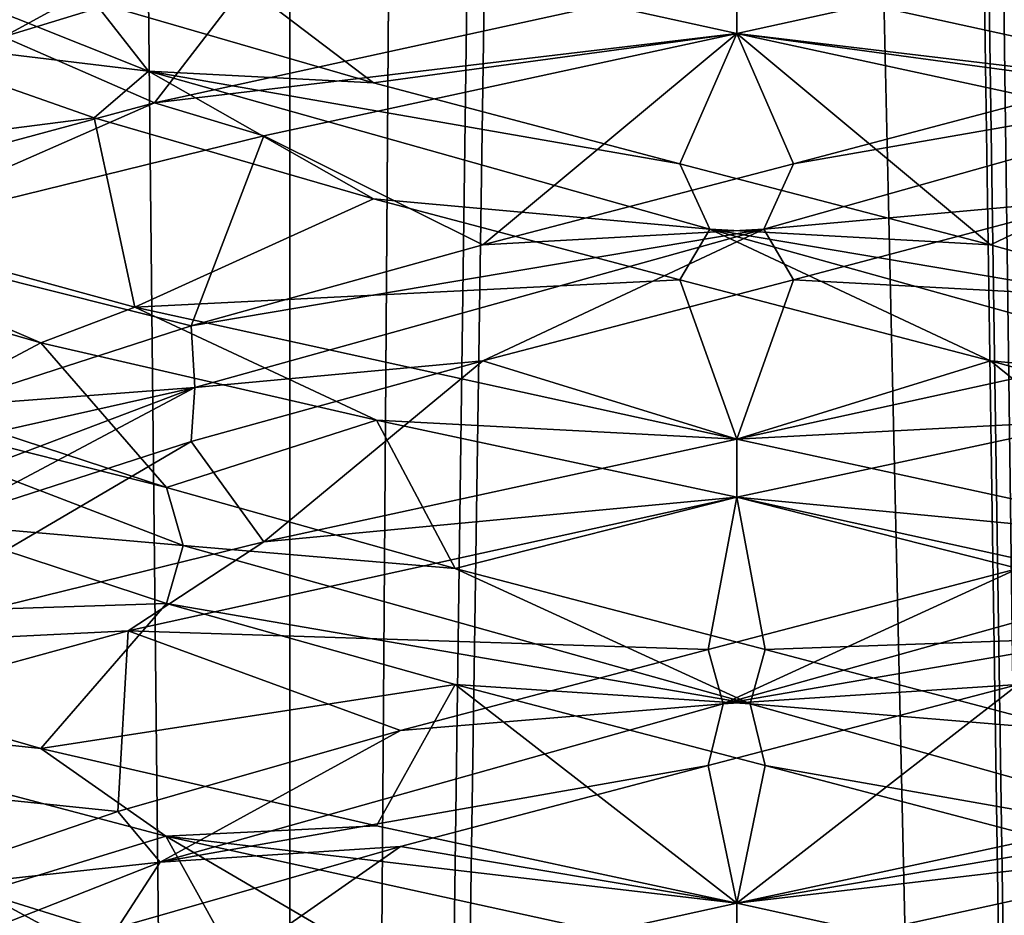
# Model space of a CAD drawing. Header units: millimetres. Extents: x -36.5 to 36.5, y -8.8 to 41.6.
# Tile 134 of 256: x -0.8 to 0.3, y 9.7 to 10.7. Entities that reach past the tile are written whole.
import ezdxf

# ---------------------------------------------------------------- set-up
doc = ezdxf.new("R2010")
doc.units = ezdxf.units.MM
doc.header["$LTSCALE"] = 65.185185
for name, color, linetype in [('16', 7, 'CONTINUOUS'), ('160', 7, 'CONTINUOUS'), ('166', 7, 'CONTINUOUS'), ('17', 7, 'CONTINUOUS'), ('177', 7, 'CONTINUOUS'), ('178', 7, 'CONTINUOUS'), ('179', 7, 'CONTINUOUS'), ('18', 7, 'CONTINUOUS'), ('180', 7, 'CONTINUOUS'), ('187', 7, 'CONTINUOUS'), ('188', 7, 'CONTINUOUS'), ('189', 7, 'CONTINUOUS'), ('19', 7, 'CONTINUOUS'), ('190', 7, 'CONTINUOUS'), ('200', 7, 'CONTINUOUS'), ('201', 7, 'CONTINUOUS'), ('202', 7, 'CONTINUOUS'), ('203', 7, 'CONTINUOUS'), ('204', 7, 'CONTINUOUS'), ('220', 7, 'CONTINUOUS'), ('221', 7, 'CONTINUOUS'), ('222', 7, 'CONTINUOUS'), ('223', 7, 'CONTINUOUS'), ('224', 7, 'CONTINUOUS'), ('225', 7, 'CONTINUOUS'), ('26', 7, 'CONTINUOUS'), ('27', 7, 'CONTINUOUS'), ('28', 7, 'CONTINUOUS'), ('29', 7, 'CONTINUOUS'), ('321', 7, 'CONTINUOUS'), ('39', 7, 'CONTINUOUS'), ('40', 7, 'CONTINUOUS'), ('41', 7, 'CONTINUOUS'), ('42', 7, 'CONTINUOUS'), ('43', 7, 'CONTINUOUS'), ('5', 7, 'CONTINUOUS'), ('548', 7, 'CONTINUOUS'), ('553', 7, 'CONTINUOUS'), ('59', 7, 'CONTINUOUS'), ('60', 7, 'CONTINUOUS'), ('61', 7, 'CONTINUOUS'), ('62', 7, 'CONTINUOUS'), ('63', 7, 'CONTINUOUS'), ('64', 7, 'CONTINUOUS')]:
    doc.layers.add(name, color=color, linetype=linetype)

msp = doc.modelspace()

# ---------------------------------------------------------------- linework, layer by layer
at = {"layer": '16', "color": 7, "linetype": 'Continuous'}
for points in [[(0, 9.6375, 12.5), (0.2135, 9.5368, 12.2107), (0.6168, 9.7724, 12.3673), (0, 9.6375, 12.5)], [(0.2135, 9.5368, 12.2107), (0.5334, 9.6241, 12.1076), (0.6168, 9.7724, 12.3673), (0.2135, 9.5368, 12.2107)]]:
    msp.add_3dface(points, dxfattribs=at)
at = {"layer": '160', "color": 7, "linetype": 'Continuous'}
for points in [[(0, 10.7, 12.5), (0, 10.6375, 12.5), (0.6421, 10.7783, 12.3556), (0, 10.7, 12.5)], [(0, 10.6375, 9.5), (0, 10.7, 9.5), (0.6284, 10.5624, 9.638), (0, 10.6375, 9.5)], [(0.5167, 10.5256, 9.5918), (0, 10.6375, 9.5), (0.6284, 10.5624, 9.638), (0.5167, 10.5256, 9.5918)], [(0, 10.2, 12.5), (0.3883, 10.2208, 12.4489), (0.6421, 10.3408, 12.3556), (0, 10.2, 12.5)], [(0, 10.2, 12.5), (0, 10.1375, 12.5), (0.3883, 10.2208, 12.4489), (0, 10.2, 12.5)], [(0, 10.1375, 9.5), (0, 10.2, 9.5), (0.5167, 10.0881, 9.5918), (0, 10.1375, 9.5)], [(0, 10.1375, 9.5), (0.5167, 10.0881, 9.5918), (0.6478, 9.9953, 9.6471), (0, 10.1375, 9.5)], [(0, 9.7, 12.5), (0.6168, 9.7724, 12.3673), (0.3883, 9.7833, 12.4489), (0, 9.7, 12.5)], [(0, 9.7, 12.5), (0, 9.6375, 12.5), (0.6168, 9.7724, 12.3673), (0, 9.7, 12.5)], [(0, 9.6375, 9.5), (0, 9.7, 9.5), (0.6478, 9.5578, 9.6471), (0, 9.6375, 9.5)]]:
    msp.add_3dface(points, dxfattribs=at)
at = {"layer": '166', "color": 7, "linetype": 'Continuous'}
for points in [[(0, 10.6375, -12.5), (-0.6488, 10.7799, -12.3524), (0, 10.7, -12.5), (0, 10.6375, -12.5)], [(0, 10.6375, -9.5), (0, 10.7, -9.5), (-0.6274, 10.5626, -9.6375), (0, 10.6375, -9.5)], [(-0.5097, 10.5271, -9.5892), (0, 10.6375, -9.5), (-0.6274, 10.5626, -9.6375), (-0.5097, 10.5271, -9.5892)], [(-1.1511, 10.4215, -10.0383), (-0.9617, 10.416, -9.8489), (-0.6274, 10.5626, -9.6375), (-1.1511, 10.4215, -10.0383)], [(-0.9617, 10.416, -9.8489), (-0.5097, 10.5271, -9.5892), (-0.6274, 10.5626, -9.6375), (-0.9617, 10.416, -9.8489)], [(-1.1708, 10.4851, -11.9377), (-0.75, 10.3042, -12.299), (-1.2225, 10.4408, -11.8692), (-1.1708, 10.4851, -11.9377)], [(-0.6488, 10.3424, -12.3524), (-0.75, 10.3042, -12.299), (-1.1708, 10.4851, -11.9377), (-0.6488, 10.3424, -12.3524)], [(-0.3883, 10.2208, -12.4489), (-0.75, 10.3042, -12.299), (-0.6488, 10.3424, -12.3524), (-0.3883, 10.2208, -12.4489)], [(0, 10.2, -12.5), (-0.3883, 10.2208, -12.4489), (-0.6488, 10.3424, -12.3524), (0, 10.2, -12.5)], [(0, 10.1375, -12.5), (-0.3883, 10.2208, -12.4489), (0, 10.2, -12.5), (0, 10.1375, -12.5)], [(0, 10.2, -9.5), (-0.5097, 10.0896, -9.5892), (0, 10.1375, -9.5), (0, 10.2, -9.5)], [(0, 10.1375, -9.5), (-0.5097, 10.0896, -9.5892), (-0.6559, 9.9934, -9.651), (0, 10.1375, -9.5)], [(-0.5097, 10.0896, -9.5892), (-0.9617, 9.9785, -9.8489), (-0.6559, 9.9934, -9.651), (-0.5097, 10.0896, -9.5892)], [(-0.75, 9.8667, -12.299), (-1.1215, 9.9063, -11.9961), (-1.2225, 10.0033, -11.8692), (-0.75, 9.8667, -12.299)], [(-0.6559, 9.9934, -9.651), (-0.9617, 9.9785, -9.8489), (-1.1739, 9.8514, -10.0662), (-0.6559, 9.9934, -9.651)], [(-0.6152, 9.772, -12.368), (-1.1215, 9.9063, -11.9961), (-0.75, 9.8667, -12.299), (-0.6152, 9.772, -12.368)], [(-0.3883, 9.7833, -12.4489), (-0.6152, 9.772, -12.368), (-0.75, 9.8667, -12.299), (-0.3883, 9.7833, -12.4489)], [(0, 9.7, -12.5), (-0.6152, 9.772, -12.368), (-0.3883, 9.7833, -12.4489), (0, 9.7, -12.5)], [(0, 9.6375, -12.5), (-0.6152, 9.772, -12.368), (0, 9.7, -12.5), (0, 9.6375, -12.5)], [(0, 9.6375, -9.5), (0, 9.7, -9.5), (-0.6559, 9.5559, -9.651), (0, 9.6375, -9.5)]]:
    msp.add_3dface(points, dxfattribs=at)
at = {"layer": '17', "color": 7, "linetype": 'Continuous'}
for points in [[(-0.6925, 10.5467, 9.9842), (-1.1708, 10.4851, 10.0623), (-0.9417, 10.634, 10.2098), (-0.6925, 10.5467, 9.9842)], [(-0.6488, 10.3424, 9.6476), (-1.1708, 10.4851, 10.0623), (-0.6925, 10.5467, 9.9842), (-0.6488, 10.3424, 9.6476)], [(-0.3915, 10.4594, 9.8346), (-0.6488, 10.3424, 9.6476), (-0.6925, 10.5467, 9.9842), (-0.3915, 10.4594, 9.8346)], [(-0.0613, 10.3721, 9.7722), (-0.6488, 10.3424, 9.6476), (-0.3915, 10.4594, 9.8346), (-0.0613, 10.3721, 9.7722)], [(0, 10.2, 9.5), (-0.6488, 10.3424, 9.6476), (-0.0613, 10.3721, 9.7722), (0, 10.2, 9.5)], [(0.2736, 10.2848, 9.8015), (0, 10.2, 9.5), (-0.0613, 10.3721, 9.7722), (0.2736, 10.2848, 9.8015)], [(0.5167, 10.0881, 9.5918), (0, 10.2, 9.5), (0.2736, 10.2848, 9.8015), (0.5167, 10.0881, 9.5918)], [(0.5879, 10.1975, 9.9203), (0.5167, 10.0881, 9.5918), (0.2736, 10.2848, 9.8015), (0.5879, 10.1975, 9.9203)]]:
    msp.add_3dface(points, dxfattribs=at)
at = {"layer": '177', "color": 7, "linetype": 'Continuous'}
for points in [[(0, 9.6375, -9.5), (0.2135, 9.5368, -9.7893), (0.6168, 9.7724, -9.6327), (0, 9.6375, -9.5)], [(0.2135, 9.5368, -9.7893), (0.5334, 9.6241, -9.8924), (0.6168, 9.7724, -9.6327), (0.2135, 9.5368, -9.7893)]]:
    msp.add_3dface(points, dxfattribs=at)
at = {"layer": '178', "color": 7, "linetype": 'Continuous'}
for points in [[(-0.6925, 10.5467, -12.0158), (-1.1708, 10.4851, -11.9377), (-0.9417, 10.634, -11.7902), (-0.6925, 10.5467, -12.0158)], [(-0.6488, 10.3424, -12.3524), (-1.1708, 10.4851, -11.9377), (-0.6925, 10.5467, -12.0158), (-0.6488, 10.3424, -12.3524)], [(-0.3915, 10.4594, -12.1654), (-0.6488, 10.3424, -12.3524), (-0.6925, 10.5467, -12.0158), (-0.3915, 10.4594, -12.1654)], [(-0.0613, 10.3721, -12.2278), (-0.6488, 10.3424, -12.3524), (-0.3915, 10.4594, -12.1654), (-0.0613, 10.3721, -12.2278)], [(0, 10.2, -12.5), (-0.6488, 10.3424, -12.3524), (-0.0613, 10.3721, -12.2278), (0, 10.2, -12.5)], [(0.2736, 10.2848, -12.1985), (0, 10.2, -12.5), (-0.0613, 10.3721, -12.2278), (0.2736, 10.2848, -12.1985)], [(0.5167, 10.0881, -12.4082), (0, 10.2, -12.5), (0.2736, 10.2848, -12.1985), (0.5167, 10.0881, -12.4082)], [(0.5879, 10.1975, -12.0797), (0.5167, 10.0881, -12.4082), (0.2736, 10.2848, -12.1985), (0.5879, 10.1975, -12.0797)]]:
    msp.add_3dface(points, dxfattribs=at)
at = {"layer": '179', "color": 7, "linetype": 'Continuous'}
for points in [[(-0.634, 10.597, -12.0109), (-0.9417, 10.634, -11.7902), (-1.0612, 10.7676, -11.5456), (-0.634, 10.597, -12.0109)], [(-0.634, 10.597, -12.0109), (-1.0612, 10.7676, -11.5456), (-0.6925, 10.6717, -12.0158), (-0.634, 10.597, -12.0109)], [(-0.3915, 10.5844, -12.1654), (-0.634, 10.597, -12.0109), (-0.6925, 10.6717, -12.0158), (-0.3915, 10.5844, -12.1654)], [(-0.6925, 10.5467, -12.0158), (-0.9417, 10.634, -11.7902), (-0.634, 10.597, -12.0109), (-0.6925, 10.5467, -12.0158)], [(-0.3915, 10.4594, -12.1654), (-0.6925, 10.5467, -12.0158), (-0.634, 10.597, -12.0109), (-0.3915, 10.4594, -12.1654)], [(-0.0291, 10.4265, -12.1929), (-0.3915, 10.4594, -12.1654), (-0.634, 10.597, -12.0109), (-0.0291, 10.4265, -12.1929)], [(-0.0291, 10.4265, -12.1929), (-0.634, 10.597, -12.0109), (-0.0613, 10.4971, -12.2278), (-0.0291, 10.4265, -12.1929)], [(-0.0613, 10.4971, -12.2278), (-0.634, 10.597, -12.0109), (-0.3915, 10.5844, -12.1654), (-0.0613, 10.4971, -12.2278)], [(0.2736, 10.4098, -12.1985), (-0.0291, 10.4265, -12.1929), (-0.0613, 10.4971, -12.2278), (0.2736, 10.4098, -12.1985)], [(-0.0613, 10.3721, -12.2278), (-0.3915, 10.4594, -12.1654), (-0.0291, 10.4265, -12.1929), (-0.0613, 10.3721, -12.2278)], [(0.2736, 10.2848, -12.1985), (-0.0613, 10.3721, -12.2278), (-0.0291, 10.4265, -12.1929), (0.2736, 10.2848, -12.1985)], [(0.584, 10.256, -12.0406), (0.2736, 10.2848, -12.1985), (-0.0291, 10.4265, -12.1929), (0.584, 10.256, -12.0406)], [(0.584, 10.256, -12.0406), (-0.0291, 10.4265, -12.1929), (0.5879, 10.3225, -12.0797), (0.584, 10.256, -12.0406)], [(0.5879, 10.3225, -12.0797), (-0.0291, 10.4265, -12.1929), (0.2736, 10.4098, -12.1985), (0.5879, 10.3225, -12.0797)], [(0.5879, 10.1975, -12.0797), (0.2736, 10.2848, -12.1985), (0.584, 10.256, -12.0406), (0.5879, 10.1975, -12.0797)]]:
    msp.add_3dface(points, dxfattribs=at)
at = {"layer": '18', "color": 7, "linetype": 'Continuous'}
for points in [[(-0.634, 10.597, 9.9891), (-0.9417, 10.634, 10.2098), (-1.0612, 10.7676, 10.4544), (-0.634, 10.597, 9.9891)], [(-0.634, 10.597, 9.9891), (-1.0612, 10.7676, 10.4544), (-0.6925, 10.6717, 9.9842), (-0.634, 10.597, 9.9891)], [(-0.3915, 10.5844, 9.8346), (-0.634, 10.597, 9.9891), (-0.6925, 10.6717, 9.9842), (-0.3915, 10.5844, 9.8346)], [(-0.6925, 10.5467, 9.9842), (-0.9417, 10.634, 10.2098), (-0.634, 10.597, 9.9891), (-0.6925, 10.5467, 9.9842)], [(-0.3915, 10.4594, 9.8346), (-0.6925, 10.5467, 9.9842), (-0.634, 10.597, 9.9891), (-0.3915, 10.4594, 9.8346)], [(-0.0291, 10.4265, 9.8071), (-0.3915, 10.4594, 9.8346), (-0.634, 10.597, 9.9891), (-0.0291, 10.4265, 9.8071)], [(-0.0291, 10.4265, 9.8071), (-0.634, 10.597, 9.9891), (-0.0613, 10.4971, 9.7722), (-0.0291, 10.4265, 9.8071)], [(-0.0613, 10.4971, 9.7722), (-0.634, 10.597, 9.9891), (-0.3915, 10.5844, 9.8346), (-0.0613, 10.4971, 9.7722)], [(0.2736, 10.4098, 9.8015), (-0.0291, 10.4265, 9.8071), (-0.0613, 10.4971, 9.7722), (0.2736, 10.4098, 9.8015)], [(-0.0613, 10.3721, 9.7722), (-0.3915, 10.4594, 9.8346), (-0.0291, 10.4265, 9.8071), (-0.0613, 10.3721, 9.7722)], [(0.2736, 10.2848, 9.8015), (-0.0613, 10.3721, 9.7722), (-0.0291, 10.4265, 9.8071), (0.2736, 10.2848, 9.8015)], [(0.584, 10.256, 9.9594), (0.2736, 10.2848, 9.8015), (-0.0291, 10.4265, 9.8071), (0.584, 10.256, 9.9594)], [(0.584, 10.256, 9.9594), (-0.0291, 10.4265, 9.8071), (0.5879, 10.3225, 9.9203), (0.584, 10.256, 9.9594)], [(0.5879, 10.3225, 9.9203), (-0.0291, 10.4265, 9.8071), (0.2736, 10.4098, 9.8015), (0.5879, 10.3225, 9.9203)], [(0.5879, 10.1975, 9.9203), (0.2736, 10.2848, 9.8015), (0.584, 10.256, 9.9594), (0.5879, 10.1975, 9.9203)]]:
    msp.add_3dface(points, dxfattribs=at)
at = {"layer": '180', "color": 7, "linetype": 'Continuous'}
for points in [[(-0.6488, 10.7799, -12.3524), (-0.3915, 10.5844, -12.1654), (-0.6925, 10.6717, -12.0158), (-0.6488, 10.7799, -12.3524)], [(-0.6488, 10.7799, -12.3524), (0, 10.6375, -12.5), (-0.3915, 10.5844, -12.1654), (-0.6488, 10.7799, -12.3524)], [(0, 10.6375, -12.5), (-0.0613, 10.4971, -12.2278), (-0.3915, 10.5844, -12.1654), (0, 10.6375, -12.5)], [(0, 10.6375, -12.5), (0.2736, 10.4098, -12.1985), (-0.0613, 10.4971, -12.2278), (0, 10.6375, -12.5)], [(0.2736, 10.4098, -12.1985), (0, 10.6375, -12.5), (0.5167, 10.5256, -12.4082), (0.2736, 10.4098, -12.1985)], [(0.5879, 10.3225, -12.0797), (0.2736, 10.4098, -12.1985), (0.5167, 10.5256, -12.4082), (0.5879, 10.3225, -12.0797)]]:
    msp.add_3dface(points, dxfattribs=at)
at = {"layer": '187', "color": 7, "linetype": 'Continuous'}
for points in [[(-0.0306, 9.8483, -9.771), (0, 9.7, -9.5), (0.3034, 9.9356, -9.8086), (-0.0306, 9.8483, -9.771)], [(0.3034, 9.9356, -9.8086), (0, 9.7, -9.5), (0.3883, 9.7833, -9.5511), (0.3034, 9.9356, -9.8086)], [(-0.3624, 9.761, -9.8253), (0, 9.7, -9.5), (-0.0306, 9.8483, -9.771), (-0.3624, 9.761, -9.8253)], [(-0.667, 9.6737, -9.9673), (-0.6559, 9.5559, -9.651), (-0.3624, 9.761, -9.8253), (-0.667, 9.6737, -9.9673)], [(-0.6559, 9.5559, -9.651), (0, 9.7, -9.5), (-0.3624, 9.761, -9.8253), (-0.6559, 9.5559, -9.651)]]:
    msp.add_3dface(points, dxfattribs=at)
at = {"layer": '188', "color": 7, "linetype": 'Continuous'}
for points in [[(-0.0145, 9.9149, -9.8068), (0.6147, 10.0229, -9.9353), (0.5966, 10.0854, -9.9666), (-0.0145, 9.9149, -9.8068)], [(-0.0145, 9.9149, -9.8068), (0.5966, 10.0854, -9.9666), (0.3034, 10.0606, -9.8086), (-0.0145, 9.9149, -9.8068)], [(-0.0306, 9.9733, -9.771), (-0.0145, 9.9149, -9.8068), (0.3034, 10.0606, -9.8086), (-0.0306, 9.9733, -9.771)], [(0.3034, 9.9356, -9.8086), (0.6147, 10.0229, -9.9353), (-0.0145, 9.9149, -9.8068), (0.3034, 9.9356, -9.8086)], [(-0.3624, 9.886, -9.8253), (-0.0145, 9.9149, -9.8068), (-0.0306, 9.9733, -9.771), (-0.3624, 9.886, -9.8253)], [(-0.0306, 9.8483, -9.771), (0.3034, 9.9356, -9.8086), (-0.0145, 9.9149, -9.8068), (-0.0306, 9.8483, -9.771)], [(-0.6216, 9.7443, -9.9814), (-0.0306, 9.8483, -9.771), (-0.0145, 9.9149, -9.8068), (-0.6216, 9.7443, -9.9814)], [(-0.6216, 9.7443, -9.9814), (-0.0145, 9.9149, -9.8068), (-0.3624, 9.886, -9.8253), (-0.6216, 9.7443, -9.9814)], [(-0.667, 9.7987, -9.9673), (-0.6216, 9.7443, -9.9814), (-0.3624, 9.886, -9.8253), (-0.667, 9.7987, -9.9673)], [(-0.3624, 9.761, -9.8253), (-0.0306, 9.8483, -9.771), (-0.6216, 9.7443, -9.9814), (-0.3624, 9.761, -9.8253)], [(-0.9218, 9.7114, -10.1865), (-0.6216, 9.7443, -9.9814), (-0.667, 9.7987, -9.9673), (-0.9218, 9.7114, -10.1865)], [(-0.667, 9.6737, -9.9673), (-0.3624, 9.761, -9.8253), (-0.6216, 9.7443, -9.9814), (-0.667, 9.6737, -9.9673)], [(-1.0545, 9.5738, -10.4415), (-0.667, 9.6737, -9.9673), (-0.6216, 9.7443, -9.9814), (-1.0545, 9.5738, -10.4415)], [(-1.0545, 9.5738, -10.4415), (-0.6216, 9.7443, -9.9814), (-0.9218, 9.7114, -10.1865), (-1.0545, 9.5738, -10.4415)]]:
    msp.add_3dface(points, dxfattribs=at)
at = {"layer": '189', "color": 7, "linetype": 'Continuous'}
for points in [[(0, 10.1375, -9.5), (0.3034, 10.0606, -9.8086), (0.3883, 10.2208, -9.5511), (0, 10.1375, -9.5)], [(0, 10.1375, -9.5), (-0.6559, 9.9934, -9.651), (-0.0306, 9.9733, -9.771), (0, 10.1375, -9.5)], [(0, 10.1375, -9.5), (-0.0306, 9.9733, -9.771), (0.3034, 10.0606, -9.8086), (0, 10.1375, -9.5)], [(-0.6559, 9.9934, -9.651), (-1.1739, 9.8514, -10.0662), (-0.667, 9.7987, -9.9673), (-0.6559, 9.9934, -9.651)], [(-0.6559, 9.9934, -9.651), (-0.667, 9.7987, -9.9673), (-0.3624, 9.886, -9.8253), (-0.6559, 9.9934, -9.651)], [(-0.6559, 9.9934, -9.651), (-0.3624, 9.886, -9.8253), (-0.0306, 9.9733, -9.771), (-0.6559, 9.9934, -9.651)], [(-1.1739, 9.8514, -10.0662), (-0.9218, 9.7114, -10.1865), (-0.667, 9.7987, -9.9673), (-1.1739, 9.8514, -10.0662)]]:
    msp.add_3dface(points, dxfattribs=at)
at = {"layer": '19', "color": 7, "linetype": 'Continuous'}
for points in [[(-0.6488, 10.7799, 9.6476), (-0.3915, 10.5844, 9.8346), (-0.6925, 10.6717, 9.9842), (-0.6488, 10.7799, 9.6476)], [(-0.6488, 10.7799, 9.6476), (0, 10.6375, 9.5), (-0.3915, 10.5844, 9.8346), (-0.6488, 10.7799, 9.6476)], [(0, 10.6375, 9.5), (-0.0613, 10.4971, 9.7722), (-0.3915, 10.5844, 9.8346), (0, 10.6375, 9.5)], [(0, 10.6375, 9.5), (0.2736, 10.4098, 9.8015), (-0.0613, 10.4971, 9.7722), (0, 10.6375, 9.5)], [(0.2736, 10.4098, 9.8015), (0, 10.6375, 9.5), (0.5167, 10.5256, 9.5918), (0.2736, 10.4098, 9.8015)], [(0.5879, 10.3225, 9.9203), (0.2736, 10.4098, 9.8015), (0.5167, 10.5256, 9.5918), (0.5879, 10.3225, 9.9203)]]:
    msp.add_3dface(points, dxfattribs=at)
at = {"layer": '190', "color": 7, "linetype": 'Continuous'}
msp.add_3dface([(0.6284, 10.5624, -12.362), (0, 10.7, -12.5), (0.5056, 10.7213, -12.1206), (0.6284, 10.5624, -12.362)], dxfattribs=at)
at = {"layer": '200', "color": 7, "linetype": 'Continuous'}
for points in [[(-0.5585, 9.5738, -12.0545), (-1.0327, 9.6737, -11.667), (-1.0186, 9.7443, -11.6216), (-0.5585, 9.5738, -12.0545)], [(-0.5585, 9.5738, -12.0545), (-1.0186, 9.7443, -11.6216), (-0.8135, 9.7114, -11.9218), (-0.5585, 9.5738, -12.0545)], [(-0.5334, 9.6241, -12.1076), (-0.5585, 9.5738, -12.0545), (-0.8135, 9.7114, -11.9218), (-0.5334, 9.6241, -12.1076)]]:
    msp.add_3dface(points, dxfattribs=at)
at = {"layer": '201', "color": 7, "linetype": 'Continuous'}
for points in [[(-1.1215, 9.9063, -11.9961), (-0.6152, 9.772, -12.368), (-0.8135, 9.7114, -11.9218), (-1.1215, 9.9063, -11.9961)], [(-0.6152, 9.772, -12.368), (-0.5334, 9.6241, -12.1076), (-0.8135, 9.7114, -11.9218), (-0.6152, 9.772, -12.368)], [(-0.6152, 9.772, -12.368), (0, 9.6375, -12.5), (-0.2135, 9.5368, -12.2107), (-0.6152, 9.772, -12.368)], [(-0.6152, 9.772, -12.368), (-0.2135, 9.5368, -12.2107), (-0.5334, 9.6241, -12.1076), (-0.6152, 9.772, -12.368)]]:
    msp.add_3dface(points, dxfattribs=at)
at = {"layer": '202', "color": 7, "linetype": 'Continuous'}
for points in [[(0.0613, 10.3721, -9.7722), (0.6421, 10.3408, -9.6444), (0.3915, 10.4594, -9.8346), (0.0613, 10.3721, -9.7722)], [(-0.2736, 10.2848, -9.8015), (0, 10.2, -9.5), (0.0613, 10.3721, -9.7722), (-0.2736, 10.2848, -9.8015)], [(0, 10.2, -9.5), (0.6421, 10.3408, -9.6444), (0.0613, 10.3721, -9.7722), (0, 10.2, -9.5)], [(-0.5879, 10.1975, -9.9203), (-0.5097, 10.0896, -9.5892), (-0.2736, 10.2848, -9.8015), (-0.5879, 10.1975, -9.9203)], [(-0.5097, 10.0896, -9.5892), (0, 10.2, -9.5), (-0.2736, 10.2848, -9.8015), (-0.5097, 10.0896, -9.5892)], [(-0.9617, 9.9785, -9.8489), (-0.5097, 10.0896, -9.5892), (-0.5879, 10.1975, -9.9203), (-0.9617, 9.9785, -9.8489)], [(-0.8584, 10.1102, -10.1199), (-0.9617, 9.9785, -9.8489), (-0.5879, 10.1975, -9.9203), (-0.8584, 10.1102, -10.1199)]]:
    msp.add_3dface(points, dxfattribs=at)
at = {"layer": '203', "color": 7, "linetype": 'Continuous'}
for points in [[(0.0291, 10.4265, -9.8071), (0.3915, 10.4594, -9.8346), (0.634, 10.597, -9.9891), (0.0291, 10.4265, -9.8071)], [(0.0291, 10.4265, -9.8071), (0.634, 10.597, -9.9891), (0.0613, 10.4971, -9.7722), (0.0291, 10.4265, -9.8071)], [(0.0613, 10.4971, -9.7722), (0.634, 10.597, -9.9891), (0.3915, 10.5844, -9.8346), (0.0613, 10.4971, -9.7722)], [(-0.2736, 10.4098, -9.8015), (0.0291, 10.4265, -9.8071), (0.0613, 10.4971, -9.7722), (-0.2736, 10.4098, -9.8015)], [(0.0613, 10.3721, -9.7722), (0.3915, 10.4594, -9.8346), (0.0291, 10.4265, -9.8071), (0.0613, 10.3721, -9.7722)], [(-0.584, 10.256, -9.9594), (0.0291, 10.4265, -9.8071), (-0.5879, 10.3225, -9.9203), (-0.584, 10.256, -9.9594)], [(-0.5879, 10.3225, -9.9203), (0.0291, 10.4265, -9.8071), (-0.2736, 10.4098, -9.8015), (-0.5879, 10.3225, -9.9203)], [(-0.584, 10.256, -9.9594), (-0.2736, 10.2848, -9.8015), (0.0291, 10.4265, -9.8071), (-0.584, 10.256, -9.9594)], [(-0.2736, 10.2848, -9.8015), (0.0613, 10.3721, -9.7722), (0.0291, 10.4265, -9.8071), (-0.2736, 10.2848, -9.8015)], [(-0.8584, 10.2352, -10.1199), (-0.584, 10.256, -9.9594), (-0.5879, 10.3225, -9.9203), (-0.8584, 10.2352, -10.1199)], [(-0.5879, 10.1975, -9.9203), (-0.2736, 10.2848, -9.8015), (-0.584, 10.256, -9.9594), (-0.5879, 10.1975, -9.9203)], [(-1.0647, 10.1479, -10.3853), (-1.0334, 10.0854, -10.4034), (-0.584, 10.256, -9.9594), (-1.0647, 10.1479, -10.3853)], [(-1.0647, 10.1479, -10.3853), (-0.584, 10.256, -9.9594), (-0.8584, 10.2352, -10.1199), (-1.0647, 10.1479, -10.3853)], [(-1.0334, 10.0854, -10.4034), (-0.8584, 10.1102, -10.1199), (-0.584, 10.256, -9.9594), (-1.0334, 10.0854, -10.4034)], [(-0.8584, 10.1102, -10.1199), (-0.5879, 10.1975, -9.9203), (-0.584, 10.256, -9.9594), (-0.8584, 10.1102, -10.1199)]]:
    msp.add_3dface(points, dxfattribs=at)
at = {"layer": '204', "color": 7, "linetype": 'Continuous'}
for points in [[(0, 10.6375, -9.5), (0.3915, 10.5844, -9.8346), (0.6421, 10.7783, -9.6444), (0, 10.6375, -9.5)], [(0, 10.6375, -9.5), (-0.5097, 10.5271, -9.5892), (-0.2736, 10.4098, -9.8015), (0, 10.6375, -9.5)], [(0, 10.6375, -9.5), (-0.2736, 10.4098, -9.8015), (0.0613, 10.4971, -9.7722), (0, 10.6375, -9.5)], [(0, 10.6375, -9.5), (0.0613, 10.4971, -9.7722), (0.3915, 10.5844, -9.8346), (0, 10.6375, -9.5)], [(-0.5097, 10.5271, -9.5892), (-0.9617, 10.416, -9.8489), (-0.5879, 10.3225, -9.9203), (-0.5097, 10.5271, -9.5892)], [(-0.5097, 10.5271, -9.5892), (-0.5879, 10.3225, -9.9203), (-0.2736, 10.4098, -9.8015), (-0.5097, 10.5271, -9.5892)], [(-0.9617, 10.416, -9.8489), (-0.8584, 10.2352, -10.1199), (-0.5879, 10.3225, -9.9203), (-0.9617, 10.416, -9.8489)]]:
    msp.add_3dface(points, dxfattribs=at)
at = {"layer": '220', "color": 7, "linetype": 'Continuous'}
for points in [[(-0.3034, 9.9356, -12.1914), (-0.75, 9.8667, -12.299), (-0.6147, 10.0229, -12.0647), (-0.3034, 9.9356, -12.1914)], [(-0.3883, 9.7833, -12.4489), (-0.75, 9.8667, -12.299), (-0.3034, 9.9356, -12.1914), (-0.3883, 9.7833, -12.4489)], [(0, 9.7, -12.5), (-0.3883, 9.7833, -12.4489), (-0.3034, 9.9356, -12.1914), (0, 9.7, -12.5)], [(0.0306, 9.8483, -12.229), (0, 9.7, -12.5), (-0.3034, 9.9356, -12.1914), (0.0306, 9.8483, -12.229)], [(0.3624, 9.761, -12.1747), (0, 9.7, -12.5), (0.0306, 9.8483, -12.229), (0.3624, 9.761, -12.1747)], [(0, 9.7, -12.5), (0.3624, 9.761, -12.1747), (0.6478, 9.5578, -12.3529), (0, 9.7, -12.5)]]:
    msp.add_3dface(points, dxfattribs=at)
at = {"layer": '221', "color": 7, "linetype": 'Continuous'}
for points in [[(-0.3034, 10.0606, -12.1914), (-0.5966, 10.0854, -12.0334), (-0.6147, 10.1479, -12.0647), (-0.3034, 10.0606, -12.1914)], [(0.0145, 9.9149, -12.1932), (-0.6147, 10.0229, -12.0647), (-0.5966, 10.0854, -12.0334), (0.0145, 9.9149, -12.1932)], [(0.0145, 9.9149, -12.1932), (-0.5966, 10.0854, -12.0334), (-0.3034, 10.0606, -12.1914), (0.0145, 9.9149, -12.1932)], [(0.0306, 9.9733, -12.229), (0.0145, 9.9149, -12.1932), (-0.3034, 10.0606, -12.1914), (0.0306, 9.9733, -12.229)], [(-0.3034, 9.9356, -12.1914), (-0.6147, 10.0229, -12.0647), (0.0145, 9.9149, -12.1932), (-0.3034, 9.9356, -12.1914)], [(0.3624, 9.886, -12.1747), (0.0145, 9.9149, -12.1932), (0.0306, 9.9733, -12.229), (0.3624, 9.886, -12.1747)], [(0.0306, 9.8483, -12.229), (-0.3034, 9.9356, -12.1914), (0.0145, 9.9149, -12.1932), (0.0306, 9.8483, -12.229)], [(0.6216, 9.7443, -12.0186), (0.0306, 9.8483, -12.229), (0.0145, 9.9149, -12.1932), (0.6216, 9.7443, -12.0186)], [(0.6216, 9.7443, -12.0186), (0.0145, 9.9149, -12.1932), (0.3624, 9.886, -12.1747), (0.6216, 9.7443, -12.0186)], [(0.3624, 9.761, -12.1747), (0.0306, 9.8483, -12.229), (0.6216, 9.7443, -12.0186), (0.3624, 9.761, -12.1747)]]:
    msp.add_3dface(points, dxfattribs=at)
at = {"layer": '222', "color": 7, "linetype": 'Continuous'}
for points in [[(-0.75, 10.3042, -12.299), (-0.3883, 10.2208, -12.4489), (-0.6147, 10.1479, -12.0647), (-0.75, 10.3042, -12.299)], [(-0.3883, 10.2208, -12.4489), (-0.3034, 10.0606, -12.1914), (-0.6147, 10.1479, -12.0647), (-0.3883, 10.2208, -12.4489)], [(-0.3883, 10.2208, -12.4489), (0, 10.1375, -12.5), (-0.3034, 10.0606, -12.1914), (-0.3883, 10.2208, -12.4489)], [(0, 10.1375, -12.5), (0.0306, 9.9733, -12.229), (-0.3034, 10.0606, -12.1914), (0, 10.1375, -12.5)], [(0.0306, 9.9733, -12.229), (0, 10.1375, -12.5), (0.6478, 9.9953, -12.3529), (0.0306, 9.9733, -12.229)], [(0.3624, 9.886, -12.1747), (0.0306, 9.9733, -12.229), (0.6478, 9.9953, -12.3529), (0.3624, 9.886, -12.1747)]]:
    msp.add_3dface(points, dxfattribs=at)
at = {"layer": '223', "color": 7, "linetype": 'Continuous'}
for points in [[(-0.7902, 10.634, -10.0583), (-0.6274, 10.5626, -9.6375), (-0.5056, 10.7213, -9.8794), (-0.7902, 10.634, -10.0583)], [(-0.6274, 10.5626, -9.6375), (0, 10.7, -9.5), (-0.5056, 10.7213, -9.8794), (-0.6274, 10.5626, -9.6375)], [(-1.1511, 10.4215, -10.0383), (-0.6274, 10.5626, -9.6375), (-0.7902, 10.634, -10.0583), (-1.1511, 10.4215, -10.0383)], [(-0.6147, 10.0229, -12.0647), (-1.2225, 10.0033, -11.8692), (-0.8801, 10.1102, -11.8584), (-0.6147, 10.0229, -12.0647)], [(-0.75, 9.8667, -12.299), (-1.2225, 10.0033, -11.8692), (-0.6147, 10.0229, -12.0647), (-0.75, 9.8667, -12.299)]]:
    msp.add_3dface(points, dxfattribs=at)
at = {"layer": '224', "color": 7, "linetype": 'Continuous'}
for points in [[(-1.0109, 10.597, -10.366), (-0.5456, 10.7676, -9.9388), (-1.0158, 10.6717, -10.3075), (-1.0109, 10.597, -10.366)], [(-1.0109, 10.597, -10.366), (-0.7902, 10.634, -10.0583), (-0.5456, 10.7676, -9.9388), (-1.0109, 10.597, -10.366)], [(-0.7902, 10.634, -10.0583), (-0.5056, 10.7213, -9.8794), (-0.5456, 10.7676, -9.9388), (-0.7902, 10.634, -10.0583)], [(-0.6147, 10.1479, -12.0647), (-0.5966, 10.0854, -12.0334), (-1.0406, 10.256, -11.584), (-0.6147, 10.1479, -12.0647)], [(-0.5966, 10.0854, -12.0334), (-0.8801, 10.1102, -11.8584), (-1.0406, 10.256, -11.584), (-0.5966, 10.0854, -12.0334)], [(-0.6147, 10.1479, -12.0647), (-1.0406, 10.256, -11.584), (-0.8801, 10.2352, -11.8584), (-0.6147, 10.1479, -12.0647)], [(-0.5966, 10.0854, -12.0334), (-0.6147, 10.0229, -12.0647), (-0.8801, 10.1102, -11.8584), (-0.5966, 10.0854, -12.0334)]]:
    msp.add_3dface(points, dxfattribs=at)
at = {"layer": '225', "color": 7, "linetype": 'Continuous'}
for points in [[(-1.2225, 10.4408, -11.8692), (-0.75, 10.3042, -12.299), (-0.8801, 10.2352, -11.8584), (-1.2225, 10.4408, -11.8692)], [(-0.75, 10.3042, -12.299), (-0.6147, 10.1479, -12.0647), (-0.8801, 10.2352, -11.8584), (-0.75, 10.3042, -12.299)]]:
    msp.add_3dface(points, dxfattribs=at)
at = {"layer": '26', "color": 7, "linetype": 'Continuous'}
for points in [[(-0.0306, 9.8483, 12.229), (0, 9.7, 12.5), (0.3034, 9.9356, 12.1914), (-0.0306, 9.8483, 12.229)], [(0.3034, 9.9356, 12.1914), (0, 9.7, 12.5), (0.3883, 9.7833, 12.4489), (0.3034, 9.9356, 12.1914)], [(-0.3624, 9.761, 12.1747), (0, 9.7, 12.5), (-0.0306, 9.8483, 12.229), (-0.3624, 9.761, 12.1747)], [(-0.667, 9.6737, 12.0327), (-0.6559, 9.5559, 12.349), (-0.3624, 9.761, 12.1747), (-0.667, 9.6737, 12.0327)], [(-0.6559, 9.5559, 12.349), (0, 9.7, 12.5), (-0.3624, 9.761, 12.1747), (-0.6559, 9.5559, 12.349)]]:
    msp.add_3dface(points, dxfattribs=at)
at = {"layer": '27', "color": 7, "linetype": 'Continuous'}
for points in [[(-0.0145, 9.9149, 12.1932), (0.6147, 10.0229, 12.0647), (0.5966, 10.0854, 12.0334), (-0.0145, 9.9149, 12.1932)], [(-0.0145, 9.9149, 12.1932), (0.5966, 10.0854, 12.0334), (0.3034, 10.0606, 12.1914), (-0.0145, 9.9149, 12.1932)], [(-0.0306, 9.9733, 12.229), (-0.0145, 9.9149, 12.1932), (0.3034, 10.0606, 12.1914), (-0.0306, 9.9733, 12.229)], [(0.3034, 9.9356, 12.1914), (0.6147, 10.0229, 12.0647), (-0.0145, 9.9149, 12.1932), (0.3034, 9.9356, 12.1914)], [(-0.3624, 9.886, 12.1747), (-0.0145, 9.9149, 12.1932), (-0.0306, 9.9733, 12.229), (-0.3624, 9.886, 12.1747)], [(-0.0306, 9.8483, 12.229), (0.3034, 9.9356, 12.1914), (-0.0145, 9.9149, 12.1932), (-0.0306, 9.8483, 12.229)], [(-0.6216, 9.7443, 12.0186), (-0.0306, 9.8483, 12.229), (-0.0145, 9.9149, 12.1932), (-0.6216, 9.7443, 12.0186)], [(-0.6216, 9.7443, 12.0186), (-0.0145, 9.9149, 12.1932), (-0.3624, 9.886, 12.1747), (-0.6216, 9.7443, 12.0186)], [(-0.667, 9.7987, 12.0327), (-0.6216, 9.7443, 12.0186), (-0.3624, 9.886, 12.1747), (-0.667, 9.7987, 12.0327)], [(-0.3624, 9.761, 12.1747), (-0.0306, 9.8483, 12.229), (-0.6216, 9.7443, 12.0186), (-0.3624, 9.761, 12.1747)], [(-0.9218, 9.7114, 11.8135), (-0.6216, 9.7443, 12.0186), (-0.667, 9.7987, 12.0327), (-0.9218, 9.7114, 11.8135)], [(-0.667, 9.6737, 12.0327), (-0.3624, 9.761, 12.1747), (-0.6216, 9.7443, 12.0186), (-0.667, 9.6737, 12.0327)], [(-1.0545, 9.5738, 11.5585), (-0.667, 9.6737, 12.0327), (-0.6216, 9.7443, 12.0186), (-1.0545, 9.5738, 11.5585)], [(-1.0545, 9.5738, 11.5585), (-0.6216, 9.7443, 12.0186), (-0.9218, 9.7114, 11.8135), (-1.0545, 9.5738, 11.5585)]]:
    msp.add_3dface(points, dxfattribs=at)
at = {"layer": '28', "color": 7, "linetype": 'Continuous'}
for points in [[(0, 10.1375, 12.5), (0.3034, 10.0606, 12.1914), (0.3883, 10.2208, 12.4489), (0, 10.1375, 12.5)], [(0, 10.1375, 12.5), (-0.6559, 9.9934, 12.349), (-0.0306, 9.9733, 12.229), (0, 10.1375, 12.5)], [(0, 10.1375, 12.5), (-0.0306, 9.9733, 12.229), (0.3034, 10.0606, 12.1914), (0, 10.1375, 12.5)], [(-0.6559, 9.9934, 12.349), (-1.1739, 9.8514, 11.9338), (-0.667, 9.7987, 12.0327), (-0.6559, 9.9934, 12.349)], [(-0.6559, 9.9934, 12.349), (-0.667, 9.7987, 12.0327), (-0.3624, 9.886, 12.1747), (-0.6559, 9.9934, 12.349)], [(-0.6559, 9.9934, 12.349), (-0.3624, 9.886, 12.1747), (-0.0306, 9.9733, 12.229), (-0.6559, 9.9934, 12.349)], [(-1.1739, 9.8514, 11.9338), (-0.9218, 9.7114, 11.8135), (-0.667, 9.7987, 12.0327), (-1.1739, 9.8514, 11.9338)]]:
    msp.add_3dface(points, dxfattribs=at)
at = {"layer": '29', "color": 7, "linetype": 'Continuous'}
msp.add_3dface([(0.6284, 10.5624, 9.638), (0, 10.7, 9.5), (0.5056, 10.7213, 9.8794), (0.6284, 10.5624, 9.638)], dxfattribs=at)
at = {"layer": '321', "color": 7, "linetype": 'Continuous'}
for points in [[(0, 10.7, -9.5), (0, 10.6375, -9.5), (0.6421, 10.7783, -9.6444), (0, 10.7, -9.5)], [(0, 10.6375, -12.5), (0, 10.7, -12.5), (0.6284, 10.5624, -12.362), (0, 10.6375, -12.5)], [(0.5167, 10.5256, -12.4082), (0, 10.6375, -12.5), (0.6284, 10.5624, -12.362), (0.5167, 10.5256, -12.4082)], [(0, 10.2, -9.5), (0.3883, 10.2208, -9.5511), (0.6421, 10.3408, -9.6444), (0, 10.2, -9.5)], [(0, 10.2, -9.5), (0, 10.1375, -9.5), (0.3883, 10.2208, -9.5511), (0, 10.2, -9.5)], [(0, 10.1375, -12.5), (0, 10.2, -12.5), (0.5167, 10.0881, -12.4082), (0, 10.1375, -12.5)], [(0, 10.1375, -12.5), (0.5167, 10.0881, -12.4082), (0.6478, 9.9953, -12.3529), (0, 10.1375, -12.5)], [(0, 9.7, -9.5), (0.6168, 9.7724, -9.6327), (0.3883, 9.7833, -9.5511), (0, 9.7, -9.5)], [(0, 9.7, -9.5), (0, 9.6375, -9.5), (0.6168, 9.7724, -9.6327), (0, 9.7, -9.5)], [(0, 9.6375, -12.5), (0, 9.7, -12.5), (0.6478, 9.5578, -12.3529), (0, 9.6375, -12.5)]]:
    msp.add_3dface(points, dxfattribs=at)
at = {"layer": '39', "color": 7, "linetype": 'Continuous'}
for points in [[(-0.5585, 9.5738, 9.9455), (-1.0327, 9.6737, 10.333), (-1.0186, 9.7443, 10.3784), (-0.5585, 9.5738, 9.9455)], [(-0.5585, 9.5738, 9.9455), (-1.0186, 9.7443, 10.3784), (-0.8135, 9.7114, 10.0782), (-0.5585, 9.5738, 9.9455)], [(-0.5334, 9.6241, 9.8924), (-0.5585, 9.5738, 9.9455), (-0.8135, 9.7114, 10.0782), (-0.5334, 9.6241, 9.8924)]]:
    msp.add_3dface(points, dxfattribs=at)
at = {"layer": '40', "color": 7, "linetype": 'Continuous'}
for points in [[(-1.1215, 9.9063, 10.0039), (-0.6152, 9.772, 9.632), (-0.8135, 9.7114, 10.0782), (-1.1215, 9.9063, 10.0039)], [(-0.6152, 9.772, 9.632), (-0.5334, 9.6241, 9.8924), (-0.8135, 9.7114, 10.0782), (-0.6152, 9.772, 9.632)], [(-0.6152, 9.772, 9.632), (0, 9.6375, 9.5), (-0.2135, 9.5368, 9.7893), (-0.6152, 9.772, 9.632)], [(-0.6152, 9.772, 9.632), (-0.2135, 9.5368, 9.7893), (-0.5334, 9.6241, 9.8924), (-0.6152, 9.772, 9.632)]]:
    msp.add_3dface(points, dxfattribs=at)
at = {"layer": '41', "color": 7, "linetype": 'Continuous'}
for points in [[(0.0613, 10.3721, 12.2278), (0.6421, 10.3408, 12.3556), (0.3915, 10.4594, 12.1654), (0.0613, 10.3721, 12.2278)], [(-0.2736, 10.2848, 12.1985), (0, 10.2, 12.5), (0.0613, 10.3721, 12.2278), (-0.2736, 10.2848, 12.1985)], [(0, 10.2, 12.5), (0.6421, 10.3408, 12.3556), (0.0613, 10.3721, 12.2278), (0, 10.2, 12.5)], [(-0.5879, 10.1975, 12.0797), (-0.5097, 10.0896, 12.4108), (-0.2736, 10.2848, 12.1985), (-0.5879, 10.1975, 12.0797)], [(-0.5097, 10.0896, 12.4108), (0, 10.2, 12.5), (-0.2736, 10.2848, 12.1985), (-0.5097, 10.0896, 12.4108)], [(-0.9617, 9.9785, 12.1511), (-0.5097, 10.0896, 12.4108), (-0.5879, 10.1975, 12.0797), (-0.9617, 9.9785, 12.1511)], [(-0.8584, 10.1102, 11.8801), (-0.9617, 9.9785, 12.1511), (-0.5879, 10.1975, 12.0797), (-0.8584, 10.1102, 11.8801)]]:
    msp.add_3dface(points, dxfattribs=at)
at = {"layer": '42', "color": 7, "linetype": 'Continuous'}
for points in [[(0.0291, 10.4265, 12.1929), (0.3915, 10.4594, 12.1654), (0.634, 10.597, 12.0109), (0.0291, 10.4265, 12.1929)], [(0.0291, 10.4265, 12.1929), (0.634, 10.597, 12.0109), (0.0613, 10.4971, 12.2278), (0.0291, 10.4265, 12.1929)], [(0.0613, 10.4971, 12.2278), (0.634, 10.597, 12.0109), (0.3915, 10.5844, 12.1654), (0.0613, 10.4971, 12.2278)], [(-0.2736, 10.4098, 12.1985), (0.0291, 10.4265, 12.1929), (0.0613, 10.4971, 12.2278), (-0.2736, 10.4098, 12.1985)], [(0.0613, 10.3721, 12.2278), (0.3915, 10.4594, 12.1654), (0.0291, 10.4265, 12.1929), (0.0613, 10.3721, 12.2278)], [(-0.584, 10.256, 12.0406), (0.0291, 10.4265, 12.1929), (-0.5879, 10.3225, 12.0797), (-0.584, 10.256, 12.0406)], [(-0.5879, 10.3225, 12.0797), (0.0291, 10.4265, 12.1929), (-0.2736, 10.4098, 12.1985), (-0.5879, 10.3225, 12.0797)], [(-0.584, 10.256, 12.0406), (-0.2736, 10.2848, 12.1985), (0.0291, 10.4265, 12.1929), (-0.584, 10.256, 12.0406)], [(-0.2736, 10.2848, 12.1985), (0.0613, 10.3721, 12.2278), (0.0291, 10.4265, 12.1929), (-0.2736, 10.2848, 12.1985)], [(-0.8584, 10.2352, 11.8801), (-0.584, 10.256, 12.0406), (-0.5879, 10.3225, 12.0797), (-0.8584, 10.2352, 11.8801)], [(-0.5879, 10.1975, 12.0797), (-0.2736, 10.2848, 12.1985), (-0.584, 10.256, 12.0406), (-0.5879, 10.1975, 12.0797)], [(-1.0647, 10.1479, 11.6147), (-1.0334, 10.0854, 11.5966), (-0.584, 10.256, 12.0406), (-1.0647, 10.1479, 11.6147)], [(-1.0647, 10.1479, 11.6147), (-0.584, 10.256, 12.0406), (-0.8584, 10.2352, 11.8801), (-1.0647, 10.1479, 11.6147)], [(-1.0334, 10.0854, 11.5966), (-0.8584, 10.1102, 11.8801), (-0.584, 10.256, 12.0406), (-1.0334, 10.0854, 11.5966)], [(-0.8584, 10.1102, 11.8801), (-0.5879, 10.1975, 12.0797), (-0.584, 10.256, 12.0406), (-0.8584, 10.1102, 11.8801)]]:
    msp.add_3dface(points, dxfattribs=at)
at = {"layer": '43', "color": 7, "linetype": 'Continuous'}
for points in [[(0, 10.6375, 12.5), (0.3915, 10.5844, 12.1654), (0.6421, 10.7783, 12.3556), (0, 10.6375, 12.5)], [(0, 10.6375, 12.5), (-0.5097, 10.5271, 12.4108), (-0.2736, 10.4098, 12.1985), (0, 10.6375, 12.5)], [(0, 10.6375, 12.5), (-0.2736, 10.4098, 12.1985), (0.0613, 10.4971, 12.2278), (0, 10.6375, 12.5)], [(0, 10.6375, 12.5), (0.0613, 10.4971, 12.2278), (0.3915, 10.5844, 12.1654), (0, 10.6375, 12.5)], [(-0.5097, 10.5271, 12.4108), (-0.9617, 10.416, 12.1511), (-0.5879, 10.3225, 12.0797), (-0.5097, 10.5271, 12.4108)], [(-0.5097, 10.5271, 12.4108), (-0.5879, 10.3225, 12.0797), (-0.2736, 10.4098, 12.1985), (-0.5097, 10.5271, 12.4108)], [(-0.9617, 10.416, 12.1511), (-0.8584, 10.2352, 11.8801), (-0.5879, 10.3225, 12.0797), (-0.9617, 10.416, 12.1511)]]:
    msp.add_3dface(points, dxfattribs=at)
at = {"layer": '5', "color": 7, "linetype": 'Continuous'}
for points in [[(0, 10.6375, 9.5), (-0.6488, 10.7799, 9.6476), (0, 10.7, 9.5), (0, 10.6375, 9.5)], [(0, 10.6375, 12.5), (0, 10.7, 12.5), (-0.6274, 10.5626, 12.3625), (0, 10.6375, 12.5)], [(-0.5097, 10.5271, 12.4108), (0, 10.6375, 12.5), (-0.6274, 10.5626, 12.3625), (-0.5097, 10.5271, 12.4108)], [(-1.1511, 10.4215, 11.9617), (-0.9617, 10.416, 12.1511), (-0.6274, 10.5626, 12.3625), (-1.1511, 10.4215, 11.9617)], [(-0.9617, 10.416, 12.1511), (-0.5097, 10.5271, 12.4108), (-0.6274, 10.5626, 12.3625), (-0.9617, 10.416, 12.1511)], [(-1.1708, 10.4851, 10.0623), (-0.75, 10.3042, 9.701), (-1.2225, 10.4408, 10.1308), (-1.1708, 10.4851, 10.0623)], [(-0.6488, 10.3424, 9.6476), (-0.75, 10.3042, 9.701), (-1.1708, 10.4851, 10.0623), (-0.6488, 10.3424, 9.6476)], [(-0.3883, 10.2208, 9.5511), (-0.75, 10.3042, 9.701), (-0.6488, 10.3424, 9.6476), (-0.3883, 10.2208, 9.5511)], [(0, 10.2, 9.5), (-0.3883, 10.2208, 9.5511), (-0.6488, 10.3424, 9.6476), (0, 10.2, 9.5)], [(0, 10.1375, 9.5), (-0.3883, 10.2208, 9.5511), (0, 10.2, 9.5), (0, 10.1375, 9.5)], [(0, 10.2, 12.5), (-0.5097, 10.0896, 12.4108), (0, 10.1375, 12.5), (0, 10.2, 12.5)], [(0, 10.1375, 12.5), (-0.5097, 10.0896, 12.4108), (-0.6559, 9.9934, 12.349), (0, 10.1375, 12.5)], [(-0.5097, 10.0896, 12.4108), (-0.9617, 9.9785, 12.1511), (-0.6559, 9.9934, 12.349), (-0.5097, 10.0896, 12.4108)], [(-0.75, 9.8667, 9.701), (-1.1215, 9.9063, 10.0039), (-1.2225, 10.0033, 10.1308), (-0.75, 9.8667, 9.701)], [(-0.6559, 9.9934, 12.349), (-0.9617, 9.9785, 12.1511), (-1.1739, 9.8514, 11.9338), (-0.6559, 9.9934, 12.349)], [(-0.6152, 9.772, 9.632), (-1.1215, 9.9063, 10.0039), (-0.75, 9.8667, 9.701), (-0.6152, 9.772, 9.632)], [(-0.3883, 9.7833, 9.5511), (-0.6152, 9.772, 9.632), (-0.75, 9.8667, 9.701), (-0.3883, 9.7833, 9.5511)], [(0, 9.7, 9.5), (-0.6152, 9.772, 9.632), (-0.3883, 9.7833, 9.5511), (0, 9.7, 9.5)], [(0, 9.6375, 9.5), (-0.6152, 9.772, 9.632), (0, 9.7, 9.5), (0, 9.6375, 9.5)], [(0, 9.6375, 12.5), (0, 9.7, 12.5), (-0.6559, 9.5559, 12.349), (0, 9.6375, 12.5)]]:
    msp.add_3dface(points, dxfattribs=at)
at = {"layer": '548', "color": 7, "linetype": 'Continuous'}
for points in [[(0, 28.6, 8.15), (0.4782, -3.5, 8.1905), (0, 32.1, 8.15), (0, 28.6, 8.15)], [(0, 32.1, 8.15), (0.4782, -3.5, 8.1905), (0.8612, 32.1, 8.2834), (0, 32.1, 8.15)], [(-1.3944, 28.5992, 8.5144), (-1.3826, -3.5, 8.508), (-0.4864, 28.6, 8.1918), (-1.3944, 28.5992, 8.5144)], [(-1.3826, -3.5, 8.508), (-0.4782, -3.5, 8.1905), (-0.4864, 28.6, 8.1918), (-1.3826, -3.5, 8.508)], [(-0.4864, 28.6, 8.1918), (-0.4782, -3.5, 8.1905), (-0.2451, 28.6, 8.1606), (-0.4864, 28.6, 8.1918)], [(-0.4782, -3.5, 8.1905), (0.4782, -3.5, 8.1905), (-0.2451, 28.6, 8.1606), (-0.4782, -3.5, 8.1905)], [(-0.2451, 28.6, 8.1606), (0.4782, -3.5, 8.1905), (0, 28.6, 8.15), (-0.2451, 28.6, 8.1606)]]:
    msp.add_3dface(points, dxfattribs=at)
at = {"layer": '553', "color": 7, "linetype": 'Continuous'}
for points in [[(-0.4834, -3.5, -8.1914), (-1.3965, -3.5, -8.5158), (-0.8612, 32.1, -8.2834), (-0.4834, -3.5, -8.1914)], [(0, 32.1, -8.15), (-0.4834, -3.5, -8.1914), (-0.8612, 32.1, -8.2834), (0, 32.1, -8.15)], [(0, 28.9493, -8.15), (-0.4834, -3.5, -8.1914), (0, 32.1, -8.15), (0, 28.9493, -8.15)], [(0.4834, -3.5, -8.1914), (-0.4834, -3.5, -8.1914), (0, 28.9493, -8.15), (0.4834, -3.5, -8.1914)], [(0.7641, 28.7, -8.2543), (0.4834, -3.5, -8.1914), (0, 28.9493, -8.15), (0.7641, 28.7, -8.2543)]]:
    msp.add_3dface(points, dxfattribs=at)
at = {"layer": '59', "color": 7, "linetype": 'Continuous'}
for points in [[(-0.3034, 9.9356, 9.8086), (-0.75, 9.8667, 9.701), (-0.6147, 10.0229, 9.9353), (-0.3034, 9.9356, 9.8086)], [(-0.3883, 9.7833, 9.5511), (-0.75, 9.8667, 9.701), (-0.3034, 9.9356, 9.8086), (-0.3883, 9.7833, 9.5511)], [(0, 9.7, 9.5), (-0.3883, 9.7833, 9.5511), (-0.3034, 9.9356, 9.8086), (0, 9.7, 9.5)], [(0.0306, 9.8483, 9.771), (0, 9.7, 9.5), (-0.3034, 9.9356, 9.8086), (0.0306, 9.8483, 9.771)], [(0.3624, 9.761, 9.8253), (0, 9.7, 9.5), (0.0306, 9.8483, 9.771), (0.3624, 9.761, 9.8253)], [(0, 9.7, 9.5), (0.3624, 9.761, 9.8253), (0.6478, 9.5578, 9.6471), (0, 9.7, 9.5)]]:
    msp.add_3dface(points, dxfattribs=at)
at = {"layer": '60', "color": 7, "linetype": 'Continuous'}
for points in [[(-0.3034, 10.0606, 9.8086), (-0.5966, 10.0854, 9.9666), (-0.6147, 10.1479, 9.9353), (-0.3034, 10.0606, 9.8086)], [(0.0145, 9.9149, 9.8068), (-0.6147, 10.0229, 9.9353), (-0.5966, 10.0854, 9.9666), (0.0145, 9.9149, 9.8068)], [(0.0145, 9.9149, 9.8068), (-0.5966, 10.0854, 9.9666), (-0.3034, 10.0606, 9.8086), (0.0145, 9.9149, 9.8068)], [(0.0306, 9.9733, 9.771), (0.0145, 9.9149, 9.8068), (-0.3034, 10.0606, 9.8086), (0.0306, 9.9733, 9.771)], [(-0.3034, 9.9356, 9.8086), (-0.6147, 10.0229, 9.9353), (0.0145, 9.9149, 9.8068), (-0.3034, 9.9356, 9.8086)], [(0.3624, 9.886, 9.8253), (0.0145, 9.9149, 9.8068), (0.0306, 9.9733, 9.771), (0.3624, 9.886, 9.8253)], [(0.0306, 9.8483, 9.771), (-0.3034, 9.9356, 9.8086), (0.0145, 9.9149, 9.8068), (0.0306, 9.8483, 9.771)], [(0.6216, 9.7443, 9.9814), (0.0306, 9.8483, 9.771), (0.0145, 9.9149, 9.8068), (0.6216, 9.7443, 9.9814)], [(0.6216, 9.7443, 9.9814), (0.0145, 9.9149, 9.8068), (0.3624, 9.886, 9.8253), (0.6216, 9.7443, 9.9814)], [(0.3624, 9.761, 9.8253), (0.0306, 9.8483, 9.771), (0.6216, 9.7443, 9.9814), (0.3624, 9.761, 9.8253)]]:
    msp.add_3dface(points, dxfattribs=at)
at = {"layer": '61', "color": 7, "linetype": 'Continuous'}
for points in [[(-0.75, 10.3042, 9.701), (-0.3883, 10.2208, 9.5511), (-0.6147, 10.1479, 9.9353), (-0.75, 10.3042, 9.701)], [(-0.3883, 10.2208, 9.5511), (-0.3034, 10.0606, 9.8086), (-0.6147, 10.1479, 9.9353), (-0.3883, 10.2208, 9.5511)], [(-0.3883, 10.2208, 9.5511), (0, 10.1375, 9.5), (-0.3034, 10.0606, 9.8086), (-0.3883, 10.2208, 9.5511)], [(0, 10.1375, 9.5), (0.0306, 9.9733, 9.771), (-0.3034, 10.0606, 9.8086), (0, 10.1375, 9.5)], [(0.0306, 9.9733, 9.771), (0, 10.1375, 9.5), (0.6478, 9.9953, 9.6471), (0.0306, 9.9733, 9.771)], [(0.3624, 9.886, 9.8253), (0.0306, 9.9733, 9.771), (0.6478, 9.9953, 9.6471), (0.3624, 9.886, 9.8253)]]:
    msp.add_3dface(points, dxfattribs=at)
at = {"layer": '62', "color": 7, "linetype": 'Continuous'}
for points in [[(-0.7902, 10.634, 11.9417), (-0.6274, 10.5626, 12.3625), (-0.5056, 10.7213, 12.1206), (-0.7902, 10.634, 11.9417)], [(-0.6274, 10.5626, 12.3625), (0, 10.7, 12.5), (-0.5056, 10.7213, 12.1206), (-0.6274, 10.5626, 12.3625)], [(-1.1511, 10.4215, 11.9617), (-0.6274, 10.5626, 12.3625), (-0.7902, 10.634, 11.9417), (-1.1511, 10.4215, 11.9617)], [(-0.6147, 10.0229, 9.9353), (-1.2225, 10.0033, 10.1308), (-0.8801, 10.1102, 10.1416), (-0.6147, 10.0229, 9.9353)], [(-0.75, 9.8667, 9.701), (-1.2225, 10.0033, 10.1308), (-0.6147, 10.0229, 9.9353), (-0.75, 9.8667, 9.701)]]:
    msp.add_3dface(points, dxfattribs=at)
at = {"layer": '63', "color": 7, "linetype": 'Continuous'}
for points in [[(-1.0109, 10.597, 11.634), (-0.5456, 10.7676, 12.0612), (-1.0158, 10.6717, 11.6925), (-1.0109, 10.597, 11.634)], [(-1.0109, 10.597, 11.634), (-0.7902, 10.634, 11.9417), (-0.5456, 10.7676, 12.0612), (-1.0109, 10.597, 11.634)], [(-0.7902, 10.634, 11.9417), (-0.5056, 10.7213, 12.1206), (-0.5456, 10.7676, 12.0612), (-0.7902, 10.634, 11.9417)], [(-0.6147, 10.1479, 9.9353), (-0.5966, 10.0854, 9.9666), (-1.0406, 10.256, 10.416), (-0.6147, 10.1479, 9.9353)], [(-0.5966, 10.0854, 9.9666), (-0.8801, 10.1102, 10.1416), (-1.0406, 10.256, 10.416), (-0.5966, 10.0854, 9.9666)], [(-0.6147, 10.1479, 9.9353), (-1.0406, 10.256, 10.416), (-0.8801, 10.2352, 10.1416), (-0.6147, 10.1479, 9.9353)], [(-0.5966, 10.0854, 9.9666), (-0.6147, 10.0229, 9.9353), (-0.8801, 10.1102, 10.1416), (-0.5966, 10.0854, 9.9666)]]:
    msp.add_3dface(points, dxfattribs=at)
at = {"layer": '64', "color": 7, "linetype": 'Continuous'}
for points in [[(-1.2225, 10.4408, 10.1308), (-0.75, 10.3042, 9.701), (-0.8801, 10.2352, 10.1416), (-1.2225, 10.4408, 10.1308)], [(-0.75, 10.3042, 9.701), (-0.6147, 10.1479, 9.9353), (-0.8801, 10.2352, 10.1416), (-0.75, 10.3042, 9.701)]]:
    msp.add_3dface(points, dxfattribs=at)

doc.saveas('drawing.dxf')
